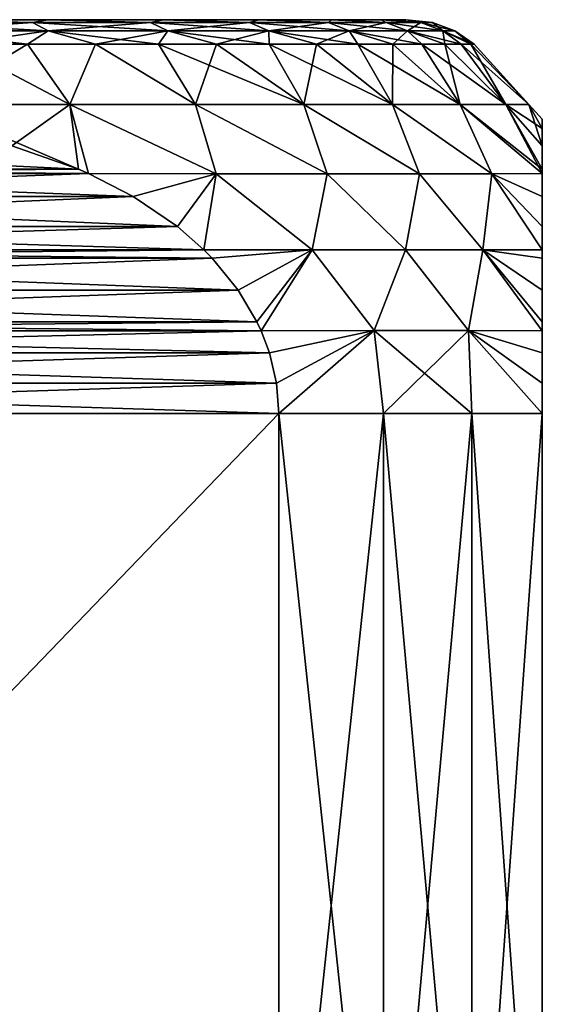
# Model space of a CAD drawing. Header units: metres. Extents: x -109 to 109, y -108 to 40.
# Tile 97 of 216: x -66.81 to -61.5, y -1 to 9. Entities that reach past the tile are written whole.
import ezdxf

# ---------------------------------------------------------------- set-up
doc = ezdxf.new("R2010")
doc.units = ezdxf.units.M
doc.layers.add('solid_K_24_42_18_000C86_XXX', color=7, linetype='CONTINUOUS')

msp = doc.modelspace()

# ---------------------------------------------------------------- linework, layer by layer
at = {"layer": 'solid_K_24_42_18_000C86_XXX'}
for points in [[(-68.047752, 8.971121, -11.015187), (-67.890472, 9, -10.586878), (-66.682289, 8.971121, -9.81771)], [(-66.682289, 8.971121, 9.81771), (-67.890472, 9, 10.586878), (-68.047752, 8.971121, 11.015187)], [(-68.047752, 8.971121, 11.015187), (-67.910767, 8.88604, 11.193707), (-66.523178, 8.88604, 9.976824)], [(-66.682289, 8.971121, 9.81771), (-68.047752, 8.971121, 11.015187), (-66.523178, 8.88604, 9.976824)], [(-68.047752, 8.971121, -11.015187), (-66.682289, 8.971121, -9.81771), (-67.910767, 8.88604, -11.193707)], [(-66.682289, 8.971121, -9.81771), (-66.523178, 8.88604, -9.976824), (-67.910767, 8.88604, -11.193707)], [(-66.528618, 9, 9.315471), (-66.528618, 9, -9.315471), (-67.890472, 9, -10.586878)], [(-66.682289, 8.971121, -9.81771), (-67.890472, 9, -10.586878), (-66.528618, 9, -9.315471)], [(-67.890472, 9, 10.586878), (-66.528618, 9, 9.315471), (-67.890472, 9, -10.586878)], [(-66.682289, 8.971121, 9.81771), (-66.528618, 9, 9.315471), (-67.890472, 9, 10.586878)], [(-66.682289, 8.971121, -9.81771), (-66.528618, 9, -9.315471), (-65.48481, 8.971121, -8.45225)], [(-65.48481, 8.971121, 8.45225), (-66.528618, 9, 9.315471), (-66.682289, 8.971121, 9.81771)], [(-66.682289, 8.971121, 9.81771), (-66.523178, 8.88604, 9.976824), (-65.30629, 8.88604, 8.589234)], [(-65.48481, 8.971121, 8.45225), (-66.682289, 8.971121, 9.81771), (-65.30629, 8.88604, 8.589234)], [(-66.682289, 8.971121, -9.81771), (-65.48481, 8.971121, -8.45225), (-66.523178, 8.88604, -9.976824)], [(-65.352974, 9, 7.870821), (-65.352974, 9, -7.870821), (-66.528618, 9, -9.315471)], [(-65.48481, 8.971121, -8.45225), (-66.528618, 9, -9.315471), (-65.352974, 9, -7.870821)], [(-66.528618, 9, 9.315471), (-65.352974, 9, 7.870821), (-66.528618, 9, -9.315471)], [(-65.48481, 8.971121, 8.45225), (-65.352974, 9, 7.870821), (-66.528618, 9, 9.315471)], [(-65.48481, 8.971121, -8.45225), (-65.30629, 8.88604, -8.589234), (-66.523178, 8.88604, -9.976824)], [(-65.48481, 8.971121, -8.45225), (-65.352974, 9, -7.870821), (-64.475807, 8.971121, -6.94217)], [(-64.475807, 8.971121, 6.94217), (-65.352974, 9, 7.870821), (-65.48481, 8.971121, 8.45225)], [(-65.48481, 8.971121, 8.45225), (-65.30629, 8.88604, 8.589234), (-64.280937, 8.88604, 7.05468)], [(-64.475807, 8.971121, 6.94217), (-65.48481, 8.971121, 8.45225), (-64.280937, 8.88604, 7.05468)], [(-65.48481, 8.971121, -8.45225), (-64.475807, 8.971121, -6.94217), (-65.30629, 8.88604, -8.589234)], [(-64.38472, 9, 6.279044), (-64.38472, 9, -6.279044), (-65.352974, 9, -7.870821)], [(-64.475807, 8.971121, -6.94217), (-65.352974, 9, -7.870821), (-64.38472, 9, -6.279044)], [(-65.352974, 9, 7.870821), (-64.38472, 9, 6.279044), (-65.352974, 9, -7.870821)], [(-64.475807, 8.971121, 6.94217), (-64.38472, 9, 6.279044), (-65.352974, 9, 7.870821)], [(-64.475807, 8.971121, -6.94217), (-64.280937, 8.88604, -7.05468), (-65.30629, 8.88604, -8.589234)], [(-64.475807, 8.971121, -6.94217), (-64.38472, 9, -6.279044), (-63.672543, 8.971121, -5.313306)], [(-63.672543, 8.971121, 5.313306), (-64.38472, 9, 6.279044), (-64.475807, 8.971121, 6.94217)], [(-64.475807, 8.971121, 6.94217), (-64.280937, 8.88604, 7.05468), (-63.464649, 8.88604, 5.399418)], [(-63.672543, 8.971121, 5.313306), (-64.475807, 8.971121, 6.94217), (-63.464649, 8.88604, 5.399418)], [(-64.475807, 8.971121, -6.94217), (-63.672543, 8.971121, -5.313306), (-64.280937, 8.88604, -7.05468)], [(-63.642548, 9, 4.570776), (-63.642548, 9, -4.570776), (-64.38472, 9, -6.279044)], [(-63.672543, 8.971121, -5.313306), (-64.38472, 9, -6.279044), (-63.642548, 9, -4.570776)], [(-64.38472, 9, 6.279044), (-63.642548, 9, 4.570776), (-64.38472, 9, -6.279044)], [(-63.672543, 8.971121, 5.313306), (-63.642548, 9, 4.570776), (-64.38472, 9, 6.279044)], [(-63.672543, 8.971121, -5.313306), (-63.464649, 8.88604, -5.399418), (-64.280937, 8.88604, -7.05468)], [(-63.672543, 8.971121, -5.313306), (-63.642548, 9, -4.570776), (-63.088757, 8.971121, -3.593531)], [(-63.088757, 8.971121, 3.593531), (-63.642548, 9, 4.570776), (-63.672543, 8.971121, 5.313306)], [(-63.672543, 8.971121, 5.313306), (-63.464649, 8.88604, 5.399418), (-62.871407, 8.88604, 3.651771)], [(-63.088757, 8.971121, 3.593531), (-63.672543, 8.971121, 5.313306), (-62.871407, 8.88604, 3.651771)], [(-63.672543, 8.971121, -5.313306), (-63.088757, 8.971121, -3.593531), (-63.464649, 8.88604, -5.399418)], [(-63.139763, 9, 2.776736), (-63.139763, 9, -2.776736), (-63.642548, 9, -4.570776)], [(-63.088757, 8.971121, -3.593531), (-63.642548, 9, -4.570776), (-63.139763, 9, -2.776736)], [(-63.642548, 9, 4.570776), (-63.139763, 9, 2.776736), (-63.642548, 9, -4.570776)], [(-63.088757, 8.971121, 3.593531), (-63.139763, 9, 2.776736), (-63.642548, 9, 4.570776)], [(-63.088757, 8.971121, -3.593531), (-62.871407, 8.88604, -3.651771), (-63.464649, 8.88604, -5.399418)], [(-62.886101, 9, 0.931586), (-62.886101, 9, -0.931586), (-63.139763, 9, -2.776736)], [(-62.734444, 8.971121, -1.81227), (-63.139763, 9, -2.776736), (-62.886101, 9, -0.931586)], [(-63.139763, 9, 2.776736), (-62.886101, 9, 0.931586), (-63.139763, 9, -2.776736)], [(-63.088757, 8.971121, -3.593531), (-63.139763, 9, -2.776736), (-62.734444, 8.971121, -1.81227)], [(-62.734444, 8.971121, 1.81227), (-62.886101, 9, 0.931586), (-63.139763, 9, 2.776736)], [(-62.734444, 8.971121, 1.81227), (-63.139763, 9, 2.776736), (-63.088757, 8.971121, 3.593531)], [(-63.088757, 8.971121, 3.593531), (-62.871407, 8.88604, 3.651771), (-62.511349, 8.88604, 1.841641)], [(-62.734444, 8.971121, 1.81227), (-63.088757, 8.971121, 3.593531), (-62.511349, 8.88604, 1.841641)], [(-63.088757, 8.971121, -3.593531), (-62.734444, 8.971121, -1.81227), (-62.871407, 8.88604, -3.651771)], [(-62.615662, 8.971121), (-62.886101, 9, -0.931586), (-62.886101, 9, 0.931586)], [(-62.734444, 8.971121, -1.81227), (-62.886101, 9, -0.931586), (-62.615662, 8.971121)], [(-62.615662, 8.971121), (-62.886101, 9, 0.931586), (-62.734444, 8.971121, 1.81227)], [(-62.734444, 8.971121, -1.81227), (-62.511349, 8.88604, -1.841641), (-62.871407, 8.88604, -3.651771)], [(-62.734444, 8.971121, 1.81227), (-62.511349, 8.88604, 1.841641), (-62.39064, 8.88604)], [(-62.615662, 8.971121), (-62.734444, 8.971121, 1.81227), (-62.39064, 8.88604)], [(-62.734444, 8.971121, -1.81227), (-62.615662, 8.971121), (-62.511349, 8.88604, -1.841641)], [(-62.615662, 8.971121), (-62.39064, 8.88604), (-62.511349, 8.88604, -1.841641)], [(-67.910767, 8.88604, 11.193707), (-67.470909, 8.75, 11.098248), (-66.734581, 8.75, 10.456208)], [(-66.523178, 8.88604, 9.976824), (-67.910767, 8.88604, 11.193707), (-66.734581, 8.75, 10.456208)], [(-67.910767, 8.88604, -11.193707), (-66.523178, 8.88604, -9.976824), (-67.470909, 8.75, -11.098248)], [(-66.523178, 8.88604, -9.976824), (-66.734581, 8.75, -10.456208), (-67.470909, 8.75, -11.098248)], [(-66.523178, 8.88604, 9.976824), (-66.734581, 8.75, 10.456208), (-66.043793, 8.75, 9.765417)], [(-66.523178, 8.88604, -9.976824), (-66.043793, 8.75, -9.765417), (-66.734581, 8.75, -10.456208)], [(-66.523178, 8.88604, 9.976824), (-66.043793, 8.75, 9.765417), (-65.401749, 8.75, 9.029095)], [(-65.30629, 8.88604, 8.589234), (-66.523178, 8.88604, 9.976824), (-65.401749, 8.75, 9.029095)], [(-66.523178, 8.88604, -9.976824), (-65.30629, 8.88604, -8.589234), (-66.043793, 8.75, -9.765417)], [(-65.30629, 8.88604, -8.589234), (-65.401749, 8.75, -9.029095), (-66.043793, 8.75, -9.765417)], [(-65.30629, 8.88604, 8.589234), (-65.401749, 8.75, 9.029095), (-64.811455, 8.75, 8.250674)], [(-65.30629, 8.88604, -8.589234), (-64.811455, 8.75, -8.250674), (-65.401749, 8.75, -9.029095)], [(-65.30629, 8.88604, 8.589234), (-64.811455, 8.75, 8.250674), (-64.275658, 8.75, 7.433786)], [(-64.280937, 8.88604, 7.05468), (-65.30629, 8.88604, 8.589234), (-64.275658, 8.75, 7.433786)], [(-65.30629, 8.88604, -8.589234), (-64.280937, 8.88604, -7.05468), (-64.811455, 8.75, -8.250674)], [(-64.280937, 8.88604, -7.05468), (-64.275658, 8.75, -7.433786), (-64.811455, 8.75, -8.250674)], [(-64.280937, 8.88604, 7.05468), (-64.275658, 8.75, 7.433786), (-63.79686, 8.75, 6.582238)], [(-64.280937, 8.88604, 7.05468), (-63.79686, 8.75, 6.582238), (-63.377285, 8.75, 5.7)], [(-63.464649, 8.88604, 5.399418), (-64.280937, 8.88604, 7.05468), (-63.377285, 8.75, 5.7)], [(-64.280937, 8.88604, -7.05468), (-63.79686, 8.75, -6.582238), (-64.275658, 8.75, -7.433786)], [(-64.280937, 8.88604, -7.05468), (-63.464649, 8.88604, -5.399418), (-63.79686, 8.75, -6.582238)], [(-63.464649, 8.88604, -5.399418), (-63.377285, 8.75, -5.7), (-63.79686, 8.75, -6.582238)], [(-63.464649, 8.88604, 5.399418), (-63.377285, 8.75, 5.7), (-63.018894, 8.75, 4.791186)], [(-63.464649, 8.88604, 5.399418), (-63.018894, 8.75, 4.791186), (-62.723362, 8.75, 3.860034)], [(-62.871407, 8.88604, 3.651771), (-63.464649, 8.88604, 5.399418), (-62.723362, 8.75, 3.860034)], [(-63.464649, 8.88604, -5.399418), (-63.018894, 8.75, -4.791186), (-63.377285, 8.75, -5.7)], [(-63.464649, 8.88604, -5.399418), (-62.871407, 8.88604, -3.651771), (-63.018894, 8.75, -4.791186)], [(-62.871407, 8.88604, -3.651771), (-62.723362, 8.75, -3.860034), (-63.018894, 8.75, -4.791186)], [(-62.871407, 8.88604, 3.651771), (-62.723362, 8.75, 3.860034), (-62.492058, 8.75, 2.910884)], [(-62.871407, 8.88604, 3.651771), (-62.492058, 8.75, 2.910884), (-62.326069, 8.75, 1.948162)], [(-62.511349, 8.88604, 1.841641), (-62.871407, 8.88604, 3.651771), (-62.326069, 8.75, 1.948162)], [(-62.871407, 8.88604, -3.651771), (-62.492058, 8.75, -2.910884), (-62.723362, 8.75, -3.860034)], [(-62.871407, 8.88604, -3.651771), (-62.511349, 8.88604, -1.841641), (-62.492058, 8.75, -2.910884)], [(-62.511349, 8.88604, 1.841641), (-62.326069, 8.75, 1.948162), (-62.226166, 8.75, 0.976357)], [(-62.511349, 8.88604, 1.841641), (-62.226166, 8.75, 0.976357), (-62.19281, 8.75)], [(-62.39064, 8.88604), (-62.511349, 8.88604, 1.841641), (-62.19281, 8.75)], [(-62.511349, 8.88604, -1.841641), (-62.226166, 8.75, -0.976357), (-62.326069, 8.75, -1.948162)], [(-62.511349, 8.88604, -1.841641), (-62.39064, 8.88604), (-62.226166, 8.75, -0.976357)], [(-62.511349, 8.88604, -1.841641), (-62.326069, 8.75, -1.948162), (-62.492058, 8.75, -2.910884)], [(-62.39064, 8.88604), (-62.19281, 8.75), (-62.226166, 8.75, -0.976357)], [(-67.470909, 8.75, 11.098248), (-67.746269, 8.137934, 12.048474), (-66.305222, 8.137934, 10.856336)], [(-66.734581, 8.75, -10.456208), (-66.305222, 8.137934, -10.856336), (-67.746269, 8.137934, -12.048474)], [(-67.470909, 8.75, -11.098248), (-66.734581, 8.75, -10.456208), (-67.746269, 8.137934, -12.048474)], [(-66.734581, 8.75, 10.456208), (-67.470909, 8.75, 11.098248), (-66.305222, 8.137934, 10.856336)], [(-66.043793, 8.75, 9.765417), (-66.734581, 8.75, 10.456208), (-66.305222, 8.137934, 10.856336)], [(-66.734581, 8.75, -10.456208), (-66.043793, 8.75, -9.765417), (-66.305222, 8.137934, -10.856336)], [(-66.043793, 8.75, 9.765417), (-66.305222, 8.137934, 10.856336), (-65.024948, 8.137934, 9.492986)], [(-66.043793, 8.75, -9.765417), (-65.024948, 8.137934, -9.492986), (-66.305222, 8.137934, -10.856336)], [(-65.401749, 8.75, 9.029095), (-66.043793, 8.75, 9.765417), (-65.024948, 8.137934, 9.492986)], [(-66.043793, 8.75, -9.765417), (-65.401749, 8.75, -9.029095), (-65.024948, 8.137934, -9.492986)], [(-65.401749, 8.75, 9.029095), (-65.024948, 8.137934, 9.492986), (-63.925648, 8.137934, 7.979926)], [(-64.811455, 8.75, 8.250674), (-65.401749, 8.75, 9.029095), (-63.925648, 8.137934, 7.979926)], [(-65.401749, 8.75, -9.029095), (-64.811455, 8.75, -8.250674), (-65.024948, 8.137934, -9.492986)], [(-64.811455, 8.75, -8.250674), (-63.925648, 8.137934, -7.979926), (-65.024948, 8.137934, -9.492986)], [(-64.275658, 8.75, 7.433786), (-64.811455, 8.75, 8.250674), (-63.925648, 8.137934, 7.979926)], [(-64.811455, 8.75, -8.250674), (-64.275658, 8.75, -7.433786), (-63.925648, 8.137934, -7.979926)], [(-64.275658, 8.75, 7.433786), (-63.925648, 8.137934, 7.979926), (-63.024651, 8.137934, 6.341017)], [(-63.79686, 8.75, 6.582238), (-64.275658, 8.75, 7.433786), (-63.024651, 8.137934, 6.341017)], [(-64.275658, 8.75, -7.433786), (-63.79686, 8.75, -6.582238), (-63.925648, 8.137934, -7.979926)], [(-63.79686, 8.75, -6.582238), (-63.024651, 8.137934, -6.341017), (-63.925648, 8.137934, -7.979926)], [(-63.377285, 8.75, 5.7), (-63.79686, 8.75, 6.582238), (-63.024651, 8.137934, 6.341017)], [(-63.79686, 8.75, -6.582238), (-63.377285, 8.75, -5.7), (-63.024651, 8.137934, -6.341017)], [(-63.377285, 8.75, 5.7), (-63.024651, 8.137934, 6.341017), (-62.33617, 8.137934, 4.602108)], [(-63.018894, 8.75, 4.791186), (-63.377285, 8.75, 5.7), (-62.33617, 8.137934, 4.602108)], [(-63.377285, 8.75, -5.7), (-63.018894, 8.75, -4.791186), (-63.024651, 8.137934, -6.341017)], [(-63.018894, 8.75, -4.791186), (-62.33617, 8.137934, -4.602108), (-63.024651, 8.137934, -6.341017)], [(-62.723362, 8.75, 3.860034), (-63.018894, 8.75, 4.791186), (-62.33617, 8.137934, 4.602108)], [(-63.018894, 8.75, -4.791186), (-62.723362, 8.75, -3.860034), (-62.33617, 8.137934, -4.602108)], [(-62.723362, 8.75, 3.860034), (-62.33617, 8.137934, 4.602108), (-61.871059, 8.137934, 2.79062)], [(-62.492058, 8.75, 2.910884), (-62.723362, 8.75, 3.860034), (-61.871059, 8.137934, 2.79062)], [(-62.723362, 8.75, -3.860034), (-62.492058, 8.75, -2.910884), (-62.33617, 8.137934, -4.602108)], [(-62.326069, 8.75, 1.948162), (-62.492058, 8.75, 2.910884), (-61.871059, 8.137934, 2.79062)], [(-62.492058, 8.75, -2.910884), (-61.871059, 8.137934, -2.79062), (-62.33617, 8.137934, -4.602108)], [(-62.492058, 8.75, -2.910884), (-62.326069, 8.75, -1.948162), (-61.871059, 8.137934, -2.79062)], [(-62.326069, 8.75, 1.948162), (-61.871059, 8.137934, 2.79062), (-61.636654, 8.137934, 0.935122)], [(-62.226166, 8.75, 0.976357), (-62.326069, 8.75, 1.948162), (-61.636654, 8.137934, 0.935122)], [(-62.326069, 8.75, -1.948162), (-62.226166, 8.75, -0.976357), (-61.871059, 8.137934, -2.79062)], [(-62.19281, 8.75), (-62.226166, 8.75, 0.976357), (-61.636654, 8.137934, 0.935122)], [(-62.226166, 8.75, -0.976357), (-61.636654, 8.137934, -0.935122), (-61.871059, 8.137934, -2.79062)], [(-62.226166, 8.75, -0.976357), (-62.19281, 8.75), (-61.636654, 8.137934, -0.935122)], [(-62.19281, 8.75), (-61.636654, 8.137934, 0.935122), (-61.636654, 8.137934, -0.935122)], [(-67.746269, 8.137934, 12.048474), (-66.892319, 7.718635, 11.773509), (-66.216888, 7.482047, 11.383549)], [(-66.305222, 8.137934, 10.856336), (-67.746269, 8.137934, 12.048474), (-66.216888, 7.482047, 11.383549)], [(-66.892311, 7.718634, -11.773505), (-67.746269, 8.137934, -12.048474), (-66.305222, 8.137934, -10.856336)], [(-66.892311, 7.718634, -11.773505), (-66.305222, 8.137934, -10.856336), (-66.216888, 7.482047, -11.383549)], [(-66.305222, 8.137934, -10.856336), (-64.815735, 7.43507, -9.981069), (-66.113083, 7.437117, -11.323618)], [(-66.305222, 8.137934, -10.856336), (-65.024948, 8.137934, -9.492986), (-64.815735, 7.43507, -9.981069)], [(-66.305222, 8.137934, -10.856336), (-66.113083, 7.437117, -11.323618), (-66.216888, 7.482047, -11.383549)], [(-66.305222, 8.137934, 10.856336), (-66.113083, 7.437117, 11.323618), (-64.815735, 7.43507, 9.981069)], [(-65.024948, 8.137934, 9.492986), (-66.305222, 8.137934, 10.856336), (-64.815735, 7.43507, 9.981069)], [(-66.305222, 8.137934, 10.856336), (-66.216888, 7.482047, 11.383549), (-66.113083, 7.437117, 11.323618)], [(-65.024948, 8.137934, -9.492986), (-63.685947, 7.43507, -8.481972), (-64.815735, 7.43507, -9.981069)], [(-65.024948, 8.137934, -9.492986), (-63.925648, 8.137934, -7.979926), (-63.685947, 7.43507, -8.481972)], [(-65.024948, 8.137934, 9.492986), (-64.815735, 7.43507, 9.981069), (-63.685947, 7.43507, 8.481972)], [(-63.925648, 8.137934, 7.979926), (-65.024948, 8.137934, 9.492986), (-63.685947, 7.43507, 8.481972)], [(-63.925648, 8.137934, -7.979926), (-62.747372, 7.43507, -6.856308), (-63.685947, 7.43507, -8.481972)], [(-63.925648, 8.137934, -7.979926), (-63.024651, 8.137934, -6.341017), (-62.747372, 7.43507, -6.856308)], [(-63.925648, 8.137934, 7.979926), (-63.685947, 7.43507, 8.481972), (-62.747372, 7.43507, 6.856308)], [(-63.024651, 8.137934, 6.341017), (-63.925648, 8.137934, 7.979926), (-62.747372, 7.43507, 6.856308)], [(-63.024651, 8.137934, -6.341017), (-62.014008, 7.43507, -5.128335), (-62.747372, 7.43507, -6.856308)], [(-63.024651, 8.137934, -6.341017), (-62.33617, 8.137934, -4.602108), (-62.014008, 7.43507, -5.128335)], [(-63.024651, 8.137934, 6.341017), (-62.747372, 7.43507, 6.856308), (-62.014008, 7.43507, 5.128335)], [(-62.33617, 8.137934, 4.602108), (-63.024651, 8.137934, 6.341017), (-62.014008, 7.43507, 5.128335)], [(-62.33617, 8.137934, -4.602108), (-61.5, 7.437117, -3.333525), (-62.014008, 7.43507, -5.128335)], [(-62.33617, 8.137934, -4.602108), (-61.871059, 8.137934, -2.79062), (-61.5, 7.437117, -3.333525)], [(-62.33617, 8.137934, 4.602108), (-61.5, 7.437117, 3.333525), (-61.5, 7.482048, 3.213662)], [(-61.871059, 8.137934, 2.79062), (-62.33617, 8.137934, 4.602108), (-61.5, 7.482048, 3.213662)], [(-62.33617, 8.137934, 4.602108), (-62.014008, 7.43507, 5.128335), (-61.5, 7.437117, 3.333525)], [(-61.871059, 8.137934, -2.79062), (-61.5, 7.482048, -3.213662), (-61.5, 7.437117, -3.333525)], [(-61.871059, 8.137934, -2.79062), (-61.5, 7.718645, -2.433707), (-61.5, 7.482048, -3.213662)], [(-61.871059, 8.137934, -2.79062), (-61.636654, 8.137934, -0.935122), (-61.5, 7.718645, -2.433707)], [(-61.871059, 8.137934, 2.79062), (-61.5, 7.718645, 2.433706), (-61.5, 7.894264, 1.521725)], [(-61.636654, 8.137934, 0.935122), (-61.871059, 8.137934, 2.79062), (-61.5, 7.894264, 1.521725)], [(-61.871059, 8.137934, 2.79062), (-61.5, 7.482048, 3.213662), (-61.5, 7.718645, 2.433706)], [(-61.636654, 8.137934, -0.935122), (-61.5, 7.894264, -1.521727), (-61.5, 7.718645, -2.433707)], [(-61.636654, 8.137934, -0.935122), (-61.5, 7.987895, -0.517661), (-61.5, 7.894264, -1.521727)], [(-61.636654, 8.137934, 0.935122), (-61.5, 7.987895, 0.517659), (-61.5, 7.987895, -0.517661)], [(-61.636654, 8.137934, -0.935122), (-61.636654, 8.137934, 0.935122), (-61.5, 7.987895, -0.517661)], [(-61.636654, 8.137934, 0.935122), (-61.5, 7.894264, 1.521725), (-61.5, 7.987895, 0.517659)], [(-61.5, 7.894264, 1.521725), (-61.5, 7.894264, -1.521727), (-61.5, 7.987895, -0.517661)], [(-61.5, 7.894264, 1.521725), (-61.5, 7.987895, -0.517661), (-61.5, 7.987895, 0.517659)], [(-61.5, 7.718645, 2.433706), (-61.5, 7.718645, -2.433707), (-61.5, 7.894264, -1.521727)], [(-61.5, 7.718645, 2.433706), (-61.5, 7.894264, -1.521727), (-61.5, 7.894264, 1.521725)], [(-71.783119, 7.482046, 14.597215), (-66.216888, 7.482047, 11.383549), (-66.892319, 7.718635, 11.773509)], [(-71.107704, 7.71863, -14.207264), (-66.216888, 7.482047, -11.383549), (-71.783119, 7.482046, -14.597215)], [(-66.892311, 7.718634, -11.773505), (-66.216888, 7.482047, -11.383549), (-71.107704, 7.71863, -14.207264)], [(-61.5, 7.482048, 3.213662), (-61.5, 7.482048, -3.213662), (-61.5, 7.718645, -2.433707)], [(-61.5, 7.482048, 3.213662), (-61.5, 7.718645, -2.433707), (-61.5, 7.718645, 2.433706)], [(-72.340622, 7.204102, -14.919088), (-71.886917, 7.437117, -14.657144), (-65.659386, 7.204103, -11.061674)], [(-72.340622, 7.2041, 14.91909), (-66.113083, 7.437117, 11.323618), (-71.886917, 7.437117, 14.657144)], [(-72.340622, 7.2041, 14.91909), (-65.659378, 7.204101, 11.061672), (-66.113083, 7.437117, 11.323618)], [(-71.886917, 7.437117, 14.657144), (-66.113083, 7.437117, 11.323618), (-66.216888, 7.482047, 11.383549)], [(-71.886917, 7.437117, 14.657144), (-66.216888, 7.482047, 11.383549), (-71.783119, 7.482046, 14.597215)], [(-71.783119, 7.482046, -14.597215), (-66.113083, 7.437117, -11.323618), (-71.886917, 7.437117, -14.657144)], [(-71.886917, 7.437117, -14.657144), (-66.113083, 7.437117, -11.323618), (-65.659386, 7.204103, -11.061674)], [(-71.783119, 7.482046, -14.597215), (-66.216888, 7.482047, -11.383549), (-66.113083, 7.437117, -11.323618)], [(-65.659386, 7.204103, -11.061674), (-66.113083, 7.437117, -11.323618), (-64.815735, 7.43507, -9.981069)], [(-65.659378, 7.204101, 11.061672), (-64.815735, 7.43507, 9.981069), (-66.113083, 7.437117, 11.323618)], [(-65.659386, 7.204103, -11.061674), (-64.815735, 7.43507, -9.981069), (-65.209312, 6.898616, -10.801827)], [(-65.659378, 7.204101, 11.061672), (-65.209312, 6.898612, 10.801825), (-64.815735, 7.43507, 9.981069)], [(-64.815735, 7.43507, -9.981069), (-64.93959, 6.662147, -10.646102), (-65.209312, 6.898616, -10.801827)], [(-65.209312, 6.898612, 10.801825), (-64.93959, 6.662147, 10.646102), (-64.815735, 7.43507, 9.981069)], [(-64.815735, 7.43507, -9.981069), (-63.840801, 6.662181, -9.312661), (-64.93959, 6.662147, -10.646102)], [(-63.840801, 6.662181, 9.312662), (-64.815735, 7.43507, 9.981069), (-64.93959, 6.662147, 10.646102)], [(-64.815735, 7.43507, -9.981069), (-63.685947, 7.43507, -8.481972), (-63.840801, 6.662181, -9.312661)], [(-63.840801, 6.662181, 9.312662), (-63.685947, 7.43507, 8.481972), (-64.815735, 7.43507, 9.981069)], [(-63.685947, 7.43507, -8.481972), (-62.889866, 6.662181, -7.857813), (-63.840801, 6.662181, -9.312661)], [(-62.889866, 6.662181, 7.857813), (-63.685947, 7.43507, 8.481972), (-63.840801, 6.662181, 9.312662)], [(-63.685947, 7.43507, -8.481972), (-62.747372, 7.43507, -6.856308), (-62.889866, 6.662181, -7.857813)], [(-62.889866, 6.662181, 7.857813), (-62.747372, 7.43507, 6.856308), (-63.685947, 7.43507, 8.481972)], [(-62.747372, 7.43507, -6.856308), (-62.105396, 6.662181, -6.306854), (-62.889866, 6.662181, -7.857813)], [(-62.105396, 6.662181, 6.306854), (-62.747372, 7.43507, 6.856308), (-62.889866, 6.662181, 7.857813)], [(-62.747372, 7.43507, -6.856308), (-62.014008, 7.43507, -5.128335), (-62.105396, 6.662181, -6.306854)], [(-62.105396, 6.662181, 6.306854), (-62.014008, 7.43507, 5.128335), (-62.747372, 7.43507, 6.856308)], [(-62.014008, 7.43507, -5.128335), (-61.5, 6.662145, -4.68856), (-62.105396, 6.662181, -6.306854)], [(-61.5, 6.662145, 4.68856), (-62.014008, 7.43507, 5.128335), (-62.105396, 6.662181, 6.306854)], [(-62.014008, 7.43507, -5.128335), (-61.5, 7.437117, -3.333525), (-61.5, 7.204089, -3.85744)], [(-61.5, 7.204089, 3.85744), (-61.5, 7.437117, 3.333525), (-62.014008, 7.43507, 5.128335)], [(-62.014008, 7.43507, -5.128335), (-61.5, 6.898585, -4.377153), (-61.5, 6.662145, -4.68856)], [(-62.014008, 7.43507, -5.128335), (-61.5, 7.204089, -3.85744), (-61.5, 6.898585, -4.377153)], [(-61.5, 6.898585, 4.377153), (-62.014008, 7.43507, 5.128335), (-61.5, 6.662145, 4.68856)], [(-61.5, 7.204089, 3.85744), (-62.014008, 7.43507, 5.128335), (-61.5, 6.898585, 4.377153)], [(-61.5, 7.437117, 3.333525), (-61.5, 7.437117, -3.333525), (-61.5, 7.482048, -3.213662)], [(-61.5, 7.437117, 3.333525), (-61.5, 7.482048, -3.213662), (-61.5, 7.482048, 3.213662)], [(-61.5, 7.204089, 3.85744), (-61.5, 7.204089, -3.85744), (-61.5, 7.437117, -3.333525)], [(-61.5, 7.204089, 3.85744), (-61.5, 7.437117, -3.333525), (-61.5, 7.437117, 3.333525)], [(-72.790688, 6.898616, -15.178934), (-72.340622, 7.204102, -14.919088), (-65.209312, 6.898616, -10.801827)], [(-72.790688, 6.898612, 15.178937), (-65.209312, 6.898612, 10.801825), (-65.659378, 7.204101, 11.061672)], [(-72.340622, 7.2041, 14.91909), (-72.790688, 6.898612, 15.178937), (-65.659378, 7.204101, 11.061672)], [(-72.340622, 7.204102, -14.919088), (-65.659386, 7.204103, -11.061674), (-65.209312, 6.898616, -10.801827)], [(-61.5, 6.898585, 4.377153), (-61.5, 6.898585, -4.377153), (-61.5, 7.204089, -3.85744)], [(-61.5, 7.204089, 3.85744), (-61.5, 6.898585, 4.377153), (-61.5, 7.204089, -3.85744)], [(-72.790688, 6.898616, -15.178934), (-64.93959, 6.662147, -10.646102), (-73.06041, 6.662147, -15.33466)], [(-73.06041, 6.662147, 15.33466), (-64.93959, 6.662147, 10.646102), (-65.209312, 6.898612, 10.801825)], [(-72.790688, 6.898612, 15.178937), (-73.06041, 6.662147, 15.33466), (-65.209312, 6.898612, 10.801825)], [(-72.790688, 6.898616, -15.178934), (-65.209312, 6.898616, -10.801827), (-64.93959, 6.662147, -10.646102)], [(-61.5, 6.662145, 4.68856), (-61.5, 6.662145, -4.68856), (-61.5, 6.898585, -4.377153)], [(-61.5, 6.898585, 4.377153), (-61.5, 6.662145, 4.68856), (-61.5, 6.898585, -4.377153)], [(-73.143608, 6.577748, 15.382694), (-64.856392, 6.577748, 10.598067), (-64.93959, 6.662147, 10.646102)], [(-73.143608, 6.577748, 15.382694), (-64.93959, 6.662147, 10.646102), (-73.06041, 6.662147, 15.33466)], [(-73.1436, 6.577754, -15.382691), (-73.06041, 6.662147, -15.33466), (-64.8564, 6.577754, -10.59807)], [(-73.06041, 6.662147, -15.33466), (-64.93959, 6.662147, -10.646102), (-64.8564, 6.577754, -10.59807)], [(-64.8564, 6.577754, -10.59807), (-64.93959, 6.662147, -10.646102), (-63.840801, 6.662181, -9.312661)], [(-63.840801, 6.662181, 9.312662), (-64.93959, 6.662147, 10.646102), (-64.856392, 6.577748, 10.598067)], [(-64.590851, 6.253012, -10.444758), (-64.8564, 6.577754, -10.59807), (-63.840801, 6.662181, -9.312661)], [(-63.840801, 6.662181, 9.312662), (-64.856392, 6.577748, 10.598067), (-64.590851, 6.253007, 10.444757)], [(-64.590851, 6.253012, -10.444758), (-63.840801, 6.662181, -9.312661), (-64.400879, 5.932157, -10.335075)], [(-63.840801, 6.662181, 9.312662), (-64.590851, 6.253007, 10.444757), (-64.400871, 5.932153, 10.335074)], [(-63.840801, 6.662181, -9.312661), (-64.358307, 5.840595, -10.310498), (-64.400879, 5.932157, -10.335075)], [(-63.840801, 6.662181, 9.312662), (-64.400871, 5.932153, 10.335074), (-64.358307, 5.840595, 10.310498)], [(-63.840801, 6.662181, -9.312661), (-63.210194, 5.841494, -8.780884), (-64.358307, 5.840595, -10.310498)], [(-63.840801, 6.662181, 9.312662), (-64.358307, 5.840595, 10.310498), (-63.210194, 5.841494, 8.780884)], [(-63.840801, 6.662181, -9.312661), (-62.889866, 6.662181, -7.857813), (-63.210194, 5.841494, -8.780884)], [(-62.889866, 6.662181, 7.857813), (-63.840801, 6.662181, 9.312662), (-63.210194, 5.841494, 8.780884)], [(-62.889866, 6.662181, -7.857813), (-62.250629, 5.841494, -7.118868), (-63.210194, 5.841494, -8.780884)], [(-62.889866, 6.662181, 7.857813), (-63.210194, 5.841494, 8.780884), (-62.250629, 5.841494, 7.118868)], [(-62.889866, 6.662181, -7.857813), (-62.105396, 6.662181, -6.306854), (-62.250629, 5.841494, -7.118868)], [(-62.105396, 6.662181, 6.306854), (-62.889866, 6.662181, 7.857813), (-62.250629, 5.841494, 7.118868)], [(-62.105396, 6.662181, -6.306854), (-61.5, 5.840594, -5.359765), (-62.250629, 5.841494, -7.118868)], [(-62.105396, 6.662181, 6.306854), (-62.250629, 5.841494, 7.118868), (-61.5, 5.840594, 5.359765)], [(-62.105396, 6.662181, -6.306854), (-61.5, 5.932126, -5.310629), (-61.5, 5.840594, -5.359765)], [(-62.105396, 6.662181, -6.306854), (-61.5, 6.252974, -5.091275), (-61.5, 5.932126, -5.310629)], [(-62.105396, 6.662181, -6.306854), (-61.5, 6.577712, -4.784667), (-61.5, 6.252974, -5.091275)], [(-62.105396, 6.662181, -6.306854), (-61.5, 6.662145, -4.68856), (-61.5, 6.577712, -4.784667)], [(-62.105396, 6.662181, 6.306854), (-61.5, 5.840594, 5.359765), (-61.5, 5.932126, 5.310629)], [(-61.5, 6.252974, 5.091275), (-62.105396, 6.662181, 6.306854), (-61.5, 5.932126, 5.310629)], [(-61.5, 6.577712, 4.784667), (-61.5, 6.662145, 4.68856), (-62.105396, 6.662181, 6.306854)], [(-61.5, 6.252974, 5.091275), (-61.5, 6.577712, 4.784667), (-62.105396, 6.662181, 6.306854)], [(-61.5, 6.577712, 4.784667), (-61.5, 6.577712, -4.784667), (-61.5, 6.662145, -4.68856)], [(-61.5, 6.577712, 4.784667), (-61.5, 6.662145, -4.68856), (-61.5, 6.662145, 4.68856)], [(-73.409149, 6.253012, -15.536004), (-73.1436, 6.577754, -15.382691), (-64.590851, 6.253012, -10.444758)], [(-73.409149, 6.253007, 15.536006), (-64.590851, 6.253007, 10.444757), (-64.856392, 6.577748, 10.598067)], [(-73.409149, 6.253007, 15.536006), (-64.856392, 6.577748, 10.598067), (-73.143608, 6.577748, 15.382694)], [(-73.1436, 6.577754, -15.382691), (-64.8564, 6.577754, -10.59807), (-64.590851, 6.253012, -10.444758)], [(-61.5, 6.252974, 5.091275), (-61.5, 6.252974, -5.091275), (-61.5, 6.577712, -4.784667)], [(-61.5, 6.252974, 5.091275), (-61.5, 6.577712, -4.784667), (-61.5, 6.577712, 4.784667)], [(-73.599129, 5.932153, 15.645688), (-64.400871, 5.932153, 10.335074), (-64.590851, 6.253007, 10.444757)], [(-73.409149, 6.253007, 15.536006), (-73.599129, 5.932153, 15.645688), (-64.590851, 6.253007, 10.444757)], [(-73.409149, 6.253012, -15.536004), (-64.400879, 5.932157, -10.335075), (-73.599121, 5.932157, -15.645686)], [(-73.409149, 6.253012, -15.536004), (-64.590851, 6.253012, -10.444758), (-64.400879, 5.932157, -10.335075)], [(-61.5, 5.932126, 5.310629), (-61.5, 5.932126, -5.310629), (-61.5, 6.252974, -5.091275)], [(-61.5, 6.252974, 5.091275), (-61.5, 5.932126, 5.310629), (-61.5, 6.252974, -5.091275)], [(-73.599121, 5.932157, -15.645686), (-64.358307, 5.840595, -10.310498), (-73.641693, 5.840595, -15.670263)], [(-73.641693, 5.840595, 15.670263), (-64.358307, 5.840595, 10.310498), (-64.400871, 5.932153, 10.335074)], [(-73.599129, 5.932153, 15.645688), (-73.641693, 5.840595, 15.670263), (-64.400871, 5.932153, 10.335074)], [(-73.599121, 5.932157, -15.645686), (-64.400879, 5.932157, -10.335075), (-64.358307, 5.840595, -10.310498)], [(-61.5, 5.840594, 5.359765), (-61.5, 5.840594, -5.359765), (-61.5, 5.932126, -5.310629)], [(-61.5, 5.932126, 5.310629), (-61.5, 5.840594, 5.359765), (-61.5, 5.932126, -5.310629)], [(-73.725845, 5.61697, -15.718848), (-73.641693, 5.840595, -15.670263), (-64.274155, 5.61697, -10.261914)], [(-73.725845, 5.616967, 15.718849), (-64.274155, 5.616967, 10.261913), (-64.358307, 5.840595, 10.310498)], [(-73.725845, 5.616967, 15.718849), (-64.358307, 5.840595, 10.310498), (-73.641693, 5.840595, 15.670263)], [(-73.641693, 5.840595, -15.670263), (-64.358307, 5.840595, -10.310498), (-64.274155, 5.61697, -10.261914)], [(-64.274155, 5.61697, -10.261914), (-64.358307, 5.840595, -10.310498), (-63.210194, 5.841494, -8.780884)], [(-63.210194, 5.841494, 8.780884), (-64.358307, 5.840595, 10.310498), (-64.274155, 5.616967, 10.261913)], [(-64.201767, 5.307317, -10.220119), (-64.274155, 5.61697, -10.261914), (-63.210194, 5.841494, -8.780884)], [(-63.210194, 5.841494, 8.780884), (-64.274155, 5.616967, 10.261913), (-64.201767, 5.307314, 10.220119)], [(-64.201767, 5.307317, -10.220119), (-63.210194, 5.841494, -8.780884), (-64.178177, 5, -10.206499)], [(-63.210194, 5.841494, 8.780884), (-64.201767, 5.307314, 10.220119), (-64.178177, 5, 10.206499)], [(-63.210194, 5.841494, -8.780884), (-63.113598, 5, -8.763804), (-64.178177, 5, -10.206499)], [(-63.210194, 5.841494, 8.780884), (-64.178177, 5, 10.206499), (-63.113598, 5, 8.763804)], [(-63.210194, 5.841494, -8.780884), (-62.250629, 5.841494, -7.118868), (-63.113598, 5, -8.763804)], [(-63.210194, 5.841494, 8.780884), (-63.113598, 5, 8.763804), (-62.217121, 5, 7.211061)], [(-62.250629, 5.841494, 7.118868), (-63.210194, 5.841494, 8.780884), (-62.217121, 5, 7.211061)], [(-62.250629, 5.841494, -7.118868), (-62.217121, 5, -7.211061), (-63.113598, 5, -8.763804)], [(-62.250629, 5.841494, -7.118868), (-61.5, 5, -5.567764), (-62.217121, 5, -7.211061)], [(-62.250629, 5.841494, -7.118868), (-61.5, 5.3073, -5.540526), (-61.5, 5, -5.567764)], [(-62.250629, 5.841494, -7.118868), (-61.5, 5.616946, -5.456943), (-61.5, 5.3073, -5.540526)], [(-62.250629, 5.841494, -7.118868), (-61.5, 5.840594, -5.359765), (-61.5, 5.616946, -5.456943)], [(-62.250629, 5.841494, 7.118868), (-62.217121, 5, 7.211061), (-61.5, 5, 5.567764)], [(-61.5, 5.3073, 5.540526), (-62.250629, 5.841494, 7.118868), (-61.5, 5, 5.567764)], [(-61.5, 5.616946, 5.456943), (-61.5, 5.840594, 5.359765), (-62.250629, 5.841494, 7.118868)], [(-61.5, 5.3073, 5.540526), (-61.5, 5.616946, 5.456943), (-62.250629, 5.841494, 7.118868)], [(-61.5, 5.616946, 5.456943), (-61.5, 5.616946, -5.456943), (-61.5, 5.840594, -5.359765)], [(-61.5, 5.616946, 5.456943), (-61.5, 5.840594, -5.359765), (-61.5, 5.840594, 5.359765)], [(-73.798233, 5.307317, -15.760643), (-73.725845, 5.61697, -15.718848), (-64.201767, 5.307317, -10.220119)], [(-73.798233, 5.307315, 15.760643), (-64.201767, 5.307314, 10.220119), (-64.274155, 5.616967, 10.261913)], [(-73.798233, 5.307315, 15.760643), (-64.274155, 5.616967, 10.261913), (-73.725845, 5.616967, 15.718849)], [(-73.725845, 5.61697, -15.718848), (-64.274155, 5.61697, -10.261914), (-64.201767, 5.307317, -10.220119)], [(-61.5, 5.3073, 5.540526), (-61.5, 5.3073, -5.540526), (-61.5, 5.616946, -5.456943)], [(-61.5, 5.3073, 5.540526), (-61.5, 5.616946, -5.456943), (-61.5, 5.616946, 5.456943)], [(-73.798233, 5.307317, -15.760643), (-64.178177, 5, -10.206499), (-73.821823, 5, -15.774263)], [(-73.798233, 5.307315, 15.760643), (-73.821823, 5, 15.774263), (-64.201767, 5.307314, 10.220119)], [(-73.821823, 5, 15.774263), (-64.178177, 5, 10.206499), (-64.201767, 5.307314, 10.220119)], [(-73.798233, 5.307317, -15.760643), (-64.201767, 5.307317, -10.220119), (-64.178177, 5, -10.206499)], [(-61.5, 5, 5.567764), (-61.5, 5, -5.567764), (-61.5, 5.3073, -5.540526)], [(-61.5, 5.3073, 5.540526), (-61.5, 5, 5.567764), (-61.5, 5.3073, -5.540526)], [(-64.178177, -5, -10.206499), (-73.821823, 5, -15.774263), (-64.178177, 5, -10.206499)], [(-64.178177, -5, -10.206499), (-73.821823, -5, -15.774263), (-73.821823, 5, -15.774263)], [(-73.821823, -5, 15.774263), (-64.178177, 5, 10.206499), (-73.821823, 5, 15.774263)], [(-64.178177, -5, 10.206499), (-64.178177, 5, 10.206499), (-73.821823, -5, 15.774263)], [(-64.178177, -5, -10.206499), (-64.178177, 5, -10.206499), (-63.113598, 5, -8.763804)], [(-64.178177, -5, -10.206499), (-63.113598, 5, -8.763804), (-63.113598, -5, -8.763804)], [(-63.113598, -5, 8.763804), (-63.113598, 5, 8.763804), (-64.178177, 5, 10.206499)], [(-63.113598, -5, 8.763804), (-64.178177, 5, 10.206499), (-64.178177, -5, 10.206499)], [(-63.113598, -5, -8.763804), (-63.113598, 5, -8.763804), (-62.217121, 5, -7.211061)], [(-63.113598, -5, -8.763804), (-62.217121, 5, -7.211061), (-62.217121, -5, -7.211061)], [(-62.217121, -5, 7.211061), (-62.217121, 5, 7.211061), (-63.113598, 5, 8.763804)], [(-62.217121, -5, 7.211061), (-63.113598, 5, 8.763804), (-63.113598, -5, 8.763804)], [(-62.217121, -5, -7.211061), (-62.217121, 5, -7.211061), (-61.5, 5, -5.567764)], [(-62.217121, -5, -7.211061), (-61.5, 5, -5.567764), (-61.5, -5, -5.567764)], [(-61.5, -5, 5.567764), (-61.5, 5, 5.567764), (-62.217121, 5, 7.211061)], [(-61.5, -5, 5.567764), (-62.217121, 5, 7.211061), (-62.217121, -5, 7.211061)], [(-61.5, -5, 5.567764), (-61.5, 5, -5.567764), (-61.5, 5, 5.567764)], [(-61.5, -5, 5.567764), (-61.5, -5, -5.567764), (-61.5, 5, -5.567764)]]:
    msp.add_3dface(points, dxfattribs=at)

doc.saveas('drawing.dxf')
